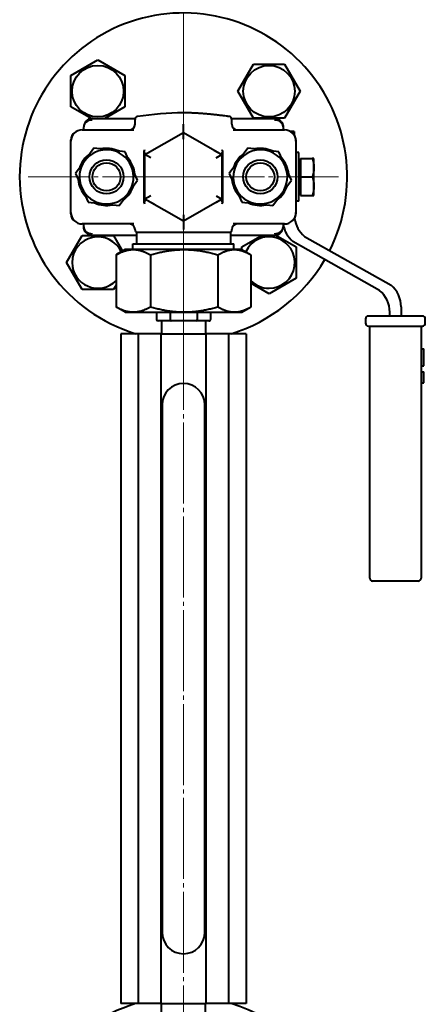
# Model space of a CAD drawing. Header units: millimetres. Extents: x -4428 to 3866, y -3426 to 3855.
# Tile 66 of 191: x -2623 to -2480, y 2452 to 2798. Entities that reach past the tile are written whole.
import ezdxf

# ---------------------------------------------------------------- set-up
doc = ezdxf.new("R2010")
doc.units = ezdxf.units.MM
doc.linetypes.add('K5LT_AXLED', pattern=[32.912189, 28.412189, -1.5, 1.5, -1.5])
doc.linetypes.add('K5LT_BASIC', pattern=[0])
doc.layers.add('Системный слой', color=7, linetype='Continuous')

# ---------------------------------------------------------------- blocks, each defined once
blk = doc.blocks.new('U1')
at = {"layer": 'Системный слой', "color": 30, "linetype": 'K5LT_AXLED', "lineweight": 20, "true_color": 0xff8000}
blk.add_line((-2565.34, 2397.57), (-2565.34, 3052.84), dxfattribs=at)
blk = doc.blocks.new('U2')
at = {"layer": 'Системный слой', "color": 30, "linetype": 'K5LT_AXLED', "lineweight": 20, "true_color": 0xff8000}
for q in [(-2565.34, 2797.07), (-2619.84, 2742.57), (-2510.84, 2742.57), (-2565.34, 2688.07)]:
    blk.add_line((-2565.34, 2742.57), q, dxfattribs=at)
blk = doc.blocks.new('U0')
at = {"layer": 'Системный слой', "color": 150, "linetype": 'K5LT_BASIC', "lineweight": 40, "true_color": 0x0080ff}
for p, q in [((-2604.89, 2778.11), (-2595.39, 2783.59)), ((-2595.39, 2783.59), (-2585.89, 2778.11)), ((-2546.25, 2772.62), (-2540.77, 2782.12)), ((-2540.77, 2782.12), (-2529.8, 2782.12)), ((-2529.8, 2782.12), (-2524.31, 2772.62)), ((-2604.89, 2767.14), (-2604.89, 2778.11)), ((-2585.89, 2778.11), (-2585.89, 2767.14)), ((-2540.77, 2763.12), (-2546.25, 2772.62)), ((-2524.31, 2772.62), (-2529.8, 2763.12)), ((-2597.79, 2763.04), (-2604.89, 2767.14)), ((-2585.89, 2767.14), (-2592.93, 2763.07)), ((-2529.8, 2763.12), (-2540.77, 2763.12)), ((-2600.34, 2759.07), (-2600.34, 2760.07)), ((-2597.34, 2763.07), (-2582.27, 2763.07)), ((-2582.34, 2761.07), (-2582.34, 2762.71)), ((-2548.4, 2763.07), (-2533.34, 2763.07)), ((-2548.34, 2761.07), (-2548.34, 2762.71)), ((-2530.34, 2760.07), (-2530.34, 2759.07)), ((-2600.84, 2759.07), (-2582.79, 2759.07)), ((-2578.84, 2750.37), (-2565.34, 2758.16)), ((-2565.34, 2758.16), (-2551.84, 2750.37)), ((-2565.34, 2755.85), (-2565.34, 2758.16)), ((-2547.88, 2759.07), (-2529.84, 2759.07)), ((-2526.42, 2758.44), (-2527.68, 2758.44)), ((-2526.42, 2758.44), (-2526.42, 2757.35)), ((-2604.84, 2729.57), (-2604.84, 2755.57)), ((-2604.84, 2730.07), (-2604.84, 2755.07)), ((-2525.84, 2755.57), (-2525.84, 2729.57)), ((-2525.84, 2755.07), (-2525.84, 2730.07)), ((-2596.75, 2752.62), (-2599.99, 2748.2)), ((-2591.3, 2752.02), (-2596.75, 2752.62)), ((-2585.84, 2751.41), (-2591.3, 2752.02)), ((-2583.64, 2746.39), (-2585.84, 2751.41)), ((-2579.1, 2733.62), (-2579.1, 2751.53)), ((-2578.84, 2750.37), (-2577.33, 2751.23)), ((-2578.84, 2750.37), (-2578.84, 2750.75)), ((-2576.84, 2749.21), (-2578.84, 2750.37)), ((-2578.84, 2750.37), (-2578.84, 2750.37)), ((-2578.84, 2734.78), (-2578.84, 2750.37)), ((-2577.33, 2751.23), (-2577.34, 2751.23)), ((-2554.61, 2751.97), (-2551.84, 2750.37)), ((-2553.84, 2749.21), (-2551.84, 2750.37)), ((-2551.84, 2750.75), (-2551.84, 2750.37)), ((-2551.84, 2750.37), (-2551.84, 2734.78)), ((-2551.58, 2751.53), (-2551.58, 2733.62)), ((-2542.75, 2752.62), (-2545.99, 2748.2)), ((-2537.3, 2752.02), (-2542.75, 2752.62)), ((-2531.84, 2751.41), (-2537.3, 2752.02)), ((-2529.64, 2746.39), (-2531.84, 2751.41)), ((-2524.82, 2751.07), (-2525.84, 2751.07)), ((-2524.82, 2742.57), (-2524.82, 2751.07)), ((-2599.99, 2748.2), (-2603.24, 2743.77)), ((-2581.43, 2741.37), (-2583.64, 2746.39)), ((-2545.99, 2748.2), (-2549.24, 2743.77)), ((-2527.43, 2741.37), (-2529.64, 2746.39)), ((-2524.22, 2748.39), (-2524.82, 2748.39)), ((-2524.22, 2749.07), (-2520.1, 2749.07)), ((-2524.22, 2749.07), (-2524.22, 2742.57)), ((-2519.52, 2749.07), (-2520.1, 2749.07)), ((-2519.52, 2745.82), (-2519.52, 2749.07)), ((-2519.52, 2739.32), (-2519.52, 2745.82)), ((-2603.24, 2743.77), (-2601.03, 2738.75)), ((-2549.24, 2743.77), (-2547.03, 2738.75)), ((-2524.82, 2734.07), (-2524.82, 2742.57)), ((-2524.22, 2742.57), (-2524.22, 2736.07)), ((-2524.22, 2742.57), (-2520.1, 2742.57)), ((-2584.68, 2736.95), (-2581.43, 2741.37)), ((-2530.68, 2736.95), (-2527.43, 2741.37)), ((-2519.52, 2736.07), (-2519.52, 2739.32)), ((-2601.03, 2738.75), (-2598.83, 2733.73)), ((-2587.93, 2732.53), (-2584.68, 2736.95)), ((-2576.84, 2735.93), (-2578.84, 2734.78)), ((-2553.84, 2735.93), (-2551.84, 2734.78)), ((-2547.03, 2738.75), (-2544.83, 2733.73)), ((-2533.93, 2732.53), (-2530.68, 2736.95)), ((-2524.22, 2736.76), (-2524.82, 2736.76)), ((-2524.22, 2736.07), (-2520.1, 2736.07)), ((-2520.1, 2736.07), (-2519.52, 2736.07)), ((-2598.83, 2733.73), (-2593.38, 2733.13)), ((-2593.38, 2733.13), (-2587.93, 2732.53)), ((-2575.51, 2732.86), (-2578.84, 2734.78)), ((-2565.34, 2726.98), (-2578.84, 2734.78)), ((-2578.84, 2734.39), (-2578.84, 2734.78)), ((-2551.84, 2734.78), (-2565.34, 2726.98)), ((-2551.84, 2734.78), (-2553.89, 2733.59)), ((-2553.89, 2733.59), (-2553.88, 2733.6)), ((-2551.84, 2734.78), (-2551.84, 2734.78)), ((-2551.84, 2734.78), (-2551.84, 2734.39)), ((-2544.83, 2733.73), (-2539.38, 2733.13)), ((-2539.38, 2733.13), (-2533.93, 2732.53)), ((-2524.82, 2734.07), (-2525.84, 2734.07)), ((-2565.34, 2729.29), (-2565.34, 2726.98)), ((-2582.79, 2726.07), (-2600.84, 2726.07)), ((-2600.34, 2725.07), (-2600.34, 2726.07)), ((-2529.84, 2726.07), (-2547.88, 2726.07)), ((-2530.34, 2726.07), (-2530.34, 2725.07)), ((-2606.36, 2712.52), (-2600.87, 2722.02)), ((-2600.87, 2722.02), (-2589.9, 2722.02)), ((-2597.34, 2722.07), (-2581.84, 2722.07)), ((-2589.9, 2722.02), (-2586.74, 2716.55)), ((-2582.34, 2723.94), (-2582.34, 2724.07)), ((-2581.84, 2723.07), (-2581.84, 2719.07)), ((-2548.84, 2723.07), (-2581.84, 2723.07)), ((-2548.84, 2723.07), (-2548.84, 2719.07)), ((-2548.84, 2722.07), (-2533.34, 2722.07)), ((-2548.34, 2723.94), (-2548.34, 2724.07)), ((-2544.78, 2718.01), (-2537.74, 2722.07)), ((-2532.89, 2722.11), (-2525.78, 2718.01)), ((-2522.87, 2721.7), (-2492.45, 2704.61)), ((-2583.09, 2719.07), (-2565.11, 2719.07)), ((-2583.09, 2717.07), (-2583.09, 2719.07)), ((-2565.11, 2719.07), (-2547.59, 2719.07)), ((-2547.59, 2717.07), (-2547.59, 2719.07)), ((-2496.45, 2702.75), (-2526.87, 2719.85)), ((-2589.01, 2715.24), (-2589.01, 2696.9)), ((-2585.84, 2717.07), (-2588.84, 2715.34)), ((-2582.96, 2717.07), (-2585.84, 2717.07)), ((-2565.08, 2717.07), (-2582.96, 2717.07)), ((-2576.91, 2715.24), (-2576.91, 2696.9)), ((-2547.45, 2717.07), (-2565.08, 2717.07)), ((-2553.24, 2715.24), (-2553.24, 2696.9)), ((-2544.84, 2717.07), (-2547.45, 2717.07)), ((-2544.84, 2717.07), (-2541.83, 2715.34)), ((-2544.78, 2717.04), (-2544.78, 2718.01)), ((-2541.67, 2715.24), (-2541.67, 2696.9)), ((-2525.78, 2718.01), (-2525.78, 2707.04)), ((-2600.87, 2703.02), (-2606.36, 2712.52)), ((-2589.01, 2704.58), (-2589.9, 2703.02)), ((-2535.28, 2701.55), (-2541.67, 2705.24)), ((-2525.78, 2707.04), (-2535.28, 2701.55)), ((-2589.9, 2703.02), (-2600.87, 2703.02)), ((-2585.84, 2695.07), (-2588.84, 2696.81)), ((-2585.84, 2695.07), (-2582.96, 2695.07)), ((-2582.96, 2695.07), (-2565.08, 2695.07)), ((-2574.84, 2695.07), (-2574.84, 2692.57)), ((-2569.98, 2695.07), (-2569.98, 2692.57)), ((-2565.08, 2695.07), (-2547.45, 2695.07)), ((-2560.48, 2695.07), (-2560.48, 2692.57)), ((-2555.84, 2695.07), (-2555.84, 2692.57)), ((-2547.45, 2695.07), (-2544.84, 2695.07)), ((-2544.84, 2695.07), (-2541.83, 2696.81)), ((-2492.91, 2693.76), (-2492.91, 2695.12)), ((-2488.91, 2696.97), (-2488.91, 2693.76)), ((-2572.28, 2692.07), (-2574.26, 2692.07)), ((-2573.09, 2692.07), (-2573.09, 2687.57)), ((-2571.68, 2692.07), (-2572.28, 2692.07)), ((-2569.7, 2692.07), (-2571.68, 2692.07)), ((-2565.83, 2692.07), (-2569.7, 2692.07)), ((-2564.65, 2692.07), (-2565.83, 2692.07)), ((-2560.78, 2692.07), (-2564.65, 2692.07)), ((-2558.89, 2692.07), (-2560.78, 2692.07)), ((-2558.31, 2692.07), (-2558.89, 2692.07)), ((-2556.41, 2692.07), (-2558.31, 2692.07)), ((-2557.59, 2692.07), (-2557.59, 2687.57)), ((-2501.41, 2692.76), (-2501.41, 2691.26)), ((-2481.41, 2693.76), (-2500.41, 2693.76)), ((-2480.41, 2691.26), (-2480.41, 2692.76)), ((-2587.34, 2687.57), (-2587.34, 2452.57)), ((-2581.21, 2687.57), (-2587.34, 2687.57)), ((-2573.22, 2687.57), (-2581.21, 2687.57)), ((-2581.21, 2687.57), (-2581.21, 2452.57)), ((-2573.22, 2687.57), (-2573.22, 2452.57)), ((-2573.22, 2687.57), (-2557.46, 2687.57)), ((-2549.46, 2687.57), (-2557.46, 2687.57)), ((-2557.46, 2687.57), (-2557.46, 2452.57)), ((-2549.46, 2687.57), (-2549.46, 2452.57)), ((-2543.34, 2687.57), (-2549.46, 2687.57)), ((-2543.34, 2687.57), (-2543.34, 2452.57)), ((-2500.41, 2690.26), (-2499.91, 2690.26)), ((-2499.91, 2601.76), (-2499.91, 2690.26)), ((-2499.91, 2690.26), (-2481.91, 2690.26)), ((-2481.91, 2690.26), (-2481.41, 2690.26)), ((-2481.91, 2690.26), (-2481.91, 2601.76)), ((-2481.91, 2682.26), (-2480.91, 2682.26)), ((-2480.91, 2676.26), (-2480.91, 2682.26)), ((-2481.91, 2676.26), (-2480.91, 2676.26)), ((-2481.91, 2674.13), (-2480.91, 2674.13)), ((-2480.91, 2674.11), (-2480.91, 2674.13)), ((-2480.91, 2672.44), (-2480.91, 2674.11)), ((-2481.91, 2670.38), (-2480.91, 2670.38)), ((-2480.91, 2672.08), (-2480.91, 2672.44)), ((-2480.91, 2670.4), (-2480.91, 2672.08)), ((-2480.91, 2670.38), (-2480.91, 2670.4)), ((-2572.84, 2662.57), (-2572.84, 2477.57)), ((-2557.84, 2477.57), (-2557.84, 2662.57)), ((-2482.91, 2600.76), (-2498.91, 2600.76)), ((-2581.21, 2452.57), (-2587.34, 2452.57)), ((-2573.22, 2452.57), (-2581.21, 2452.57)), ((-2573.22, 2452.57), (-2557.46, 2452.57)), ((-2573.09, 2448.07), (-2573.09, 2452.57)), ((-2557.59, 2448.07), (-2557.59, 2452.57)), ((-2549.46, 2452.57), (-2557.46, 2452.57)), ((-2543.34, 2452.57), (-2549.46, 2452.57))]:
    blk.add_line(p, q, dxfattribs=at)
for centre, radius in [((-2595.39, 2772.62), 9.03), ((-2535.28, 2772.62), 9.03), ((-2592.34, 2742.57), 6), ((-2592.34, 2742.57), 6), ((-2592.34, 2742.57), 4.93), ((-2538.34, 2742.57), 6), ((-2538.34, 2742.57), 6), ((-2538.34, 2742.57), 4.93)]:
    blk.add_circle(centre, radius, dxfattribs=at)
for centre, radius, start, end in [((-2565.34, 2742.57), 57.5, 333.2692, 180), ((-2581.34, 2762.71), 1, 98.4751, 180), ((-2562.6, 2636.96), 128.14, 91.2242, 98.4751), ((-2549.34, 2762.71), 1, 0, 81.5249), ((-2597.34, 2760.07), 3, 90, 141.0781), ((-2584.34, 2761.07), 2, 270, 0), ((-2546.34, 2761.07), 2, 180, 270), ((-2533.34, 2760.07), 3, 38.9272, 90), ((-2600.84, 2755.07), 4, 90, 180), ((-2601.84, 2755.57), 3, 122.4341, 180), ((-2529.84, 2755.07), 4, 0, 90), ((-2528.84, 2755.57), 3, 0, 57.566), ((-2592.34, 2742.57), 10, 125.5142, 161.904), ((-2592.34, 2742.57), 9.5, 83.7091, 143.7091), ((-2592.34, 2742.57), 10, 65.5142, 101.904), ((-2592.34, 2742.57), 9.5, 23.7091, 83.7091), ((-2538.34, 2742.57), 10, 125.5142, 161.904), ((-2538.34, 2742.57), 9.5, 83.7091, 143.7091), ((-2538.34, 2742.57), 10, 65.5142, 101.904), ((-2538.34, 2742.57), 9.5, 23.7091, 83.7091), ((-2592.34, 2742.57), 9.5, 143.7091, 203.7091), ((-2592.34, 2742.57), 10, 5.5142, 41.904), ((-2592.34, 2742.57), 9.5, 323.7091, 23.7091), ((-2538.34, 2742.57), 9.5, 143.7091, 203.7091), ((-2538.34, 2742.57), 10, 5.5142, 41.904), ((-2538.34, 2742.57), 9.5, 323.7091, 23.7091), ((-2565.34, 2742.57), 57.5, 180, 253.0426), ((-2592.34, 2742.57), 10, 185.5142, 221.904), ((-2592.34, 2742.57), 10, 305.5142, 341.904), ((-2538.34, 2742.57), 10, 185.5142, 221.904), ((-2538.34, 2742.57), 10, 305.5142, 341.904), ((-2592.34, 2742.57), 9.5, 203.7091, 263.7091), ((-2592.34, 2742.57), 9.5, 263.7091, 323.7091), ((-2538.34, 2742.57), 9.5, 203.7091, 263.7091), ((-2538.34, 2742.57), 9.5, 263.7091, 323.7091), ((-2592.34, 2742.57), 10, 245.5142, 281.904), ((-2538.34, 2742.57), 10, 245.5142, 281.904), ((-2600.84, 2730.07), 4, 180, 270), ((-2601.84, 2729.57), 3, 180, 237.566), ((-2529.84, 2730.07), 4, 270, 0), ((-2528.84, 2729.57), 3, 302.4339, 0), ((-2584.34, 2724.07), 2, 0, 90), ((-2546.34, 2724.07), 2, 90, 180), ((-2520.42, 2727.49), 10, 188.1271, 229.8073), ((-2516.42, 2729.34), 10, 188.0605, 229.8073), ((-2597.34, 2725.07), 3, 218.9272, 270), ((-2581.34, 2723.94), 1, 180, 240), ((-2549.34, 2723.94), 1, 300, 0), ((-2533.34, 2725.07), 3, 270, 321.0781), ((-2595.39, 2712.52), 9.03, 24.6988, 180), ((-2535.28, 2712.52), 9.03, 270, 155.3012), ((-2595.39, 2712.52), 9.03, 180, 315.0083), ((-2565.34, 2742.57), 57.5, 286.9574, 329.7025), ((-2535.28, 2712.52), 9.03, 224.9917, 270), ((-2498.91, 2696.97), 10, 0, 49.8073), ((-2502.91, 2695.12), 10, 0, 49.8073), ((-2500.41, 2692.76), 1, 90, 180), ((-2500.41, 2691.26), 1, 180, 270), ((-2481.41, 2692.76), 1, 45, 90), ((-2481.41, 2691.26), 1, 270, 0), ((-2481.41, 2692.76), 1, 0, 45), ((-2565.34, 2662.57), 7.5, 0, 180), ((-2498.91, 2601.76), 1, 180, 270), ((-2482.91, 2601.76), 1, 270, 0), ((-2565.34, 2477.57), 7.5, 180, 0), ((-2565.34, 2397.57), 57.5, 106.9574, 180), ((-2565.34, 2397.57), 57.5, 333.2692, 73.0426)]:
    blk.add_arc(centre, radius, start, end, dxfattribs=at)
for centre, major_axis, ratio, start_param, end_param in [((-2597.34, 2760.07), (-3, 0), 0.810859, 4.712389, 6.283185), ((-2533.34, 2760.07), (-3, 0), 0.810859, 3.141593, 4.712389), ((-2597.34, 2725.07), (3, 0), 0.810859, 3.141593, 4.712389), ((-2533.34, 2725.07), (3, 0), 0.810859, 4.712389, 6.283185), ((-2574.26, 2692.57), (0.577, 0), 0.866095, 3.141593, 4.712389), ((-2569.7, 2692.57), (0, 0.5), 0.564667, 1.570796, 3.141593), ((-2560.78, 2692.57), (0, -0.5), 0.589941, 0, 1.570796), ((-2556.41, 2692.57), (-0.577, 0), 0.866095, 1.570796, 3.141593)]:
    blk.add_ellipse(centre, major_axis=major_axis, ratio=ratio, start_param=start_param, end_param=end_param, dxfattribs=at)
for points, knots in [([(-2549.19, 2763.7), (-2549.37, 2763.73), (-2549.55, 2763.76), (-2549.91, 2763.81), (-2550.09, 2763.83), (-2550.62, 2763.91), (-2550.98, 2763.96), (-2551.34, 2764), (-2551.34, 2764), (-2551.88, 2764.08), (-2552.41, 2764.14), (-2553.49, 2764.27), (-2554.02, 2764.33), (-2555.01, 2764.43), (-2555.46, 2764.48), (-2556.13, 2764.54), (-2556.36, 2764.57), (-2556.69, 2764.6), (-2556.81, 2764.61), (-2556.97, 2764.62), (-2557.03, 2764.62), (-2557.12, 2764.63), (-2557.14, 2764.63), (-2557.19, 2764.64), (-2557.2, 2764.64), (-2557.22, 2764.64), (-2557.23, 2764.64), (-2557.26, 2764.64), (-2557.29, 2764.65), (-2557.34, 2764.65), (-2557.35, 2764.65), (-2557.39, 2764.66), (-2557.42, 2764.66), (-2557.49, 2764.66), (-2557.53, 2764.67), (-2557.63, 2764.68), (-2557.69, 2764.68), (-2557.86, 2764.69), (-2557.97, 2764.7), (-2558.25, 2764.72), (-2558.42, 2764.74), (-2558.81, 2764.77), (-2559.04, 2764.78), (-2559.71, 2764.83), (-2560.16, 2764.86), (-2561.15, 2764.92), (-2561.69, 2764.94), (-2562.77, 2764.99), (-2563.31, 2765.01), (-2563.99, 2765.04), (-2564.13, 2765.04), (-2564.41, 2765.05), (-2564.55, 2765.05), (-2564.83, 2765.06), (-2564.97, 2765.06), (-2565.19, 2765.07), (-2565.26, 2765.07), (-2565.34, 2765.07)], [0, 0, 0, 0, 0.90489, 0.90489, 1.80978, 1.80978, 3.610481, 3.610481, 3.61956, 3.61956, 6.319364, 6.319364, 9.019745, 9.019745, 11.272061, 11.272061, 12.398254, 12.398254, 12.961354, 12.961354, 13.242905, 13.242905, 13.383681, 13.383681, 13.454069, 13.454069, 13.489263, 13.489263, 13.636376, 13.636376, 13.706764, 13.706764, 13.84754, 13.84754, 14.058703, 14.058703, 14.340254, 14.340254, 14.903355, 14.903355, 15.748007, 15.748007, 16.874211, 16.874211, 19.126526, 19.126526, 21.826906, 21.826906, 24.526709, 24.526709, 25.226938, 25.226938, 25.927166, 25.927166, 26.627395, 26.627395, 27, 27, 27, 27]), ([(-2599.67, 2761.96), (-2599.68, 2761.95), (-2599.68, 2761.94), (-2599.71, 2761.91), (-2599.73, 2761.88), (-2599.79, 2761.8), (-2599.83, 2761.75), (-2599.93, 2761.58), (-2599.99, 2761.46), (-2600.11, 2761.22), (-2600.16, 2761.09), (-2600.24, 2760.84), (-2600.27, 2760.7), (-2600.32, 2760.44), (-2600.33, 2760.31), (-2600.34, 2760.15), (-2600.34, 2760.13), (-2600.34, 2760.1), (-2600.34, 2760.09), (-2600.34, 2760.09), (-2600.34, 2760.08), (-2600.34, 2760.08), (-2600.34, 2760.08), (-2600.34, 2760.08), (-2600.34, 2760.08), (-2600.34, 2760.08), (-2600.34, 2760.08), (-2600.34, 2760.08), (-2600.34, 2760.08), (-2600.34, 2760.08), (-2600.34, 2760.08), (-2600.34, 2760.08), (-2600.34, 2760.08), (-2600.34, 2760.08), (-2600.34, 2760.08), (-2600.34, 2760.08), (-2600.34, 2760.08), (-2600.34, 2760.08), (-2600.34, 2760.07), (-2600.34, 2760.07)], [0.139253, 0.139253, 0.139253, 0.139253, 0.557012, 0.557012, 2.088794, 2.088794, 5.013105, 5.013105, 10.847188, 10.847188, 17.047188, 17.047188, 23.247188, 23.247188, 29.447188, 29.447188, 30.431266, 30.431266, 30.764335, 30.764335, 30.847602, 30.847602, 30.868419, 30.868419, 30.873623, 30.873623, 30.878827, 30.878827, 30.883524, 30.883524, 30.88964, 30.88964, 30.894479, 30.894479, 30.901603, 30.901603, 30.925392, 30.925392, 31, 31, 31, 31]), ([(-2599.67, 2761.95), (-2599.67, 2761.95), (-2599.67, 2761.95), (-2599.68, 2761.95), (-2599.68, 2761.95), (-2599.68, 2761.94), (-2599.68, 2761.94), (-2599.69, 2761.94), (-2599.69, 2761.93), (-2599.7, 2761.92), (-2599.71, 2761.91), (-2599.73, 2761.88), (-2599.74, 2761.87), (-2599.78, 2761.81), (-2599.8, 2761.78), (-2599.87, 2761.67), (-2599.92, 2761.6), (-2600.02, 2761.41), (-2600.08, 2761.29), (-2600.18, 2761.03), (-2600.22, 2760.9), (-2600.28, 2760.64), (-2600.31, 2760.51), (-2600.33, 2760.28), (-2600.33, 2760.18), (-2600.34, 2760.08), (-2600.34, 2760.07), (-2600.34, 2760.07)], [0.058736, 0.058736, 0.058736, 0.058736, 0.067847, 0.067847, 0.107191, 0.107191, 0.170142, 0.170142, 0.288176, 0.288176, 0.524244, 0.524244, 0.989752, 0.989752, 1.911658, 1.911658, 3.72399, 3.72399, 6.72399, 6.72399, 9.72399, 9.72399, 12.72399, 12.72399, 14.948754, 14.948754, 15, 15, 15, 15]), ([(-2565.34, 2758.16), (-2565.34, 2758.16), (-2565.34, 2758.22), (-2565.34, 2758.43), (-2565.34, 2758.58), (-2565.34, 2758.78), (-2565.34, 2758.8), (-2565.34, 2759.05), (-2565.34, 2759.33), (-2565.34, 2759.86), (-2565.34, 2760.08), (-2565.34, 2760.55), (-2565.34, 2760.8), (-2565.34, 2761.05)], [0, 0, 0, 0, 0.0851567, 0.0851567, 0.1686176, 0.1686176, 0.1742333, 0.1742333, 0.2768697, 0.2768697, 0.347504, 0.347504, 0.4212059, 0.4212059, 0.4212059, 0.4212059]), ([(-2531, 2761.96), (-2531, 2761.96), (-2531, 2761.95), (-2531, 2761.95), (-2531, 2761.95), (-2530.99, 2761.94), (-2530.99, 2761.94), (-2530.98, 2761.93), (-2530.98, 2761.93), (-2530.97, 2761.91), (-2530.96, 2761.9), (-2530.94, 2761.87), (-2530.92, 2761.85), (-2530.88, 2761.79), (-2530.85, 2761.75), (-2530.78, 2761.64), (-2530.73, 2761.56), (-2530.62, 2761.35), (-2530.57, 2761.23), (-2530.47, 2760.97), (-2530.43, 2760.84), (-2530.38, 2760.57), (-2530.36, 2760.44), (-2530.34, 2760.23), (-2530.34, 2760.16), (-2530.34, 2760.08), (-2530.34, 2760.07), (-2530.34, 2760.07)], [0.06973, 0.06973, 0.06973, 0.06973, 0.115883, 0.115883, 0.174415, 0.174415, 0.258033, 0.258033, 0.408546, 0.408546, 0.701208, 0.701208, 1.269807, 1.269807, 2.373553, 2.373553, 4.514131, 4.514131, 7.714131, 7.714131, 10.914131, 10.914131, 14.114131, 14.114131, 15.944133, 15.944133, 16, 16, 16, 16]), ([(-2531, 2761.95), (-2530.99, 2761.94), (-2530.97, 2761.92), (-2530.94, 2761.87), (-2530.91, 2761.84), (-2530.84, 2761.73), (-2530.79, 2761.66), (-2530.68, 2761.47), (-2530.62, 2761.35), (-2530.52, 2761.1), (-2530.47, 2760.97), (-2530.4, 2760.71), (-2530.38, 2760.58), (-2530.36, 2760.44), (-2530.36, 2760.43), (-2530.36, 2760.42), (-2530.36, 2760.41), (-2530.35, 2760.39), (-2530.35, 2760.38), (-2530.35, 2760.36), (-2530.35, 2760.35), (-2530.35, 2760.33), (-2530.35, 2760.32), (-2530.35, 2760.31), (-2530.35, 2760.3), (-2530.34, 2760.28), (-2530.34, 2760.28), (-2530.34, 2760.26), (-2530.34, 2760.26), (-2530.34, 2760.25), (-2530.34, 2760.24), (-2530.34, 2760.23), (-2530.34, 2760.22), (-2530.34, 2760.21), (-2530.34, 2760.21), (-2530.34, 2760.2), (-2530.34, 2760.2), (-2530.34, 2760.19), (-2530.34, 2760.18), (-2530.34, 2760.18), (-2530.34, 2760.17), (-2530.34, 2760.17), (-2530.34, 2760.16), (-2530.34, 2760.16), (-2530.34, 2760.15), (-2530.34, 2760.15), (-2530.34, 2760.15), (-2530.34, 2760.14), (-2530.34, 2760.14), (-2530.34, 2760.13), (-2530.34, 2760.13), (-2530.34, 2760.13), (-2530.34, 2760.12), (-2530.34, 2760.12), (-2530.34, 2760.12), (-2530.34, 2760.12), (-2530.34, 2760.11), (-2530.34, 2760.11), (-2530.34, 2760.11), (-2530.34, 2760.11), (-2530.34, 2760.11), (-2530.34, 2760.1), (-2530.34, 2760.1), (-2530.34, 2760.1), (-2530.34, 2760.1), (-2530.34, 2760.1), (-2530.34, 2760.09), (-2530.34, 2760.09), (-2530.34, 2760.09), (-2530.34, 2760.09), (-2530.34, 2760.09), (-2530.34, 2760.09), (-2530.34, 2760.09), (-2530.34, 2760.09), (-2530.34, 2760.08), (-2530.34, 2760.08), (-2530.34, 2760.08), (-2530.34, 2760.08), (-2530.34, 2760.08), (-2530.34, 2760.08), (-2530.34, 2760.08), (-2530.34, 2760.08), (-2530.34, 2760.08), (-2530.34, 2760.08), (-2530.34, 2760.08), (-2530.34, 2760.08), (-2530.34, 2760.08), (-2530.34, 2760.08), (-2530.34, 2760.08), (-2530.34, 2760.07), (-2530.34, 2760.07), (-2530.34, 2760.07), (-2530.34, 2760.07), (-2530.34, 2760.07), (-2530.34, 2760.07), (-2530.34, 2760.07)], [0.125129, 0.125129, 0.125129, 0.125129, 1.001033, 1.001033, 2.87797, 2.87797, 6.631844, 6.631844, 12.812915, 12.812915, 19.012915, 19.012915, 25.212915, 25.212915, 25.417986, 25.417986, 25.938844, 25.938844, 26.412351, 26.412351, 26.842813, 26.842813, 27.234141, 27.234141, 27.589894, 27.589894, 27.913306, 27.913306, 28.207317, 28.207317, 28.474599, 28.474599, 28.717584, 28.717584, 28.938478, 28.938478, 29.139292, 29.139292, 29.321849, 29.321849, 29.487811, 29.487811, 29.638685, 29.638685, 29.775843, 29.775843, 29.900532, 29.900532, 30.013886, 30.013886, 30.116935, 30.116935, 30.210616, 30.210616, 30.295781, 30.295781, 30.373203, 30.373203, 30.443587, 30.443587, 30.507572, 30.507572, 30.56574, 30.56574, 30.618621, 30.618621, 30.666694, 30.666694, 30.710397, 30.710397, 30.750127, 30.750127, 30.786245, 30.786245, 30.819079, 30.819079, 30.837224, 30.837224, 30.848929, 30.848929, 30.876065, 30.876065, 30.900734, 30.900734, 30.923161, 30.923161, 30.943548, 30.943548, 30.963936, 30.963936, 30.97411, 30.97411, 30.984324, 30.984324, 31, 31, 31, 31]), ([(-2579.1, 2751.53), (-2579.01, 2751.71), (-2578.94, 2751.89), (-2578.87, 2752.08), (-2578.87, 2752.08), (-2578.87, 2752.08), (-2578.87, 2752.09)], [-0.06374123, -0.06374123, -0.06374123, -0.06374123, 0, 0, 0, 0.00113329, 0.00113329, 0.00113329, 0.00113329]), ([(-2578.84, 2750.75), (-2578.84, 2750.91), (-2578.88, 2751.08), (-2578.95, 2751.25), (-2578.99, 2751.34), (-2579.04, 2751.44), (-2579.1, 2751.53)], [0, 0, 0, 0, 0.0913994, 0.0913994, 0.0913994, 0.1385751, 0.1385751, 0.1385751, 0.1385751]), ([(-2551.58, 2751.53), (-2551.63, 2751.44), (-2551.68, 2751.34), (-2551.72, 2751.25), (-2551.79, 2751.08), (-2551.84, 2750.91), (-2551.84, 2750.75)], [0.0458269, 0.0458269, 0.0458269, 0.0458269, 0.0930775, 0.0930775, 0.0930775, 0.1846222, 0.1846222, 0.1846222, 0.1846222]), ([(-2551.8, 2752.09), (-2551.8, 2752.08), (-2551.8, 2752.08), (-2551.8, 2752.08), (-2551.73, 2751.89), (-2551.66, 2751.71), (-2551.58, 2751.53)], [-0.09996948, -0.09996948, -0.09996948, -0.09996948, -0.09883599, -0.09883599, -0.09883599, -0.03511861, -0.03511861, -0.03511861, -0.03511861]), ([(-2578.84, 2734.39), (-2578.84, 2734.24), (-2578.88, 2734.07), (-2578.95, 2733.89), (-2578.99, 2733.8), (-2579.04, 2733.71), (-2579.1, 2733.62)], [-0.1846222, -0.1846222, -0.1846222, -0.1846222, -0.0930775, -0.0930775, -0.0930775, -0.0458267, -0.0458267, -0.0458267, -0.0458267]), ([(-2578.87, 2733.06), (-2578.87, 2733.06), (-2578.87, 2733.07), (-2578.87, 2733.07), (-2578.94, 2733.25), (-2579.01, 2733.43), (-2579.1, 2733.62)], [-0.0999695, -0.0999695, -0.0999695, -0.0999695, -0.09883599, -0.09883599, -0.09883599, -0.03511861, -0.03511861, -0.03511861, -0.03511861]), ([(-2551.58, 2733.62), (-2551.63, 2733.71), (-2551.68, 2733.8), (-2551.72, 2733.89), (-2551.79, 2734.07), (-2551.84, 2734.24), (-2551.84, 2734.39)], [-0.1385753, -0.1385753, -0.1385753, -0.1385753, -0.0913994, -0.0913994, -0.0913994, 0, 0, 0, 0]), ([(-2551.58, 2733.62), (-2551.66, 2733.43), (-2551.73, 2733.25), (-2551.8, 2733.07), (-2551.8, 2733.07), (-2551.8, 2733.06), (-2551.8, 2733.06)], [-0.06374123, -0.06374123, -0.06374123, -0.06374123, 0, 0, 0, 0.00113329, 0.00113329, 0.00113329, 0.00113329]), ([(-2565.34, 2726.98), (-2565.34, 2726.98), (-2565.34, 2726.93), (-2565.34, 2726.71), (-2565.34, 2726.56), (-2565.34, 2726.36), (-2565.34, 2726.35), (-2565.34, 2726.1), (-2565.34, 2725.81), (-2565.34, 2725.29), (-2565.34, 2725.06), (-2565.34, 2724.59), (-2565.34, 2724.34), (-2565.34, 2724.1)], [0, 0, 0, 0, 0.0851567, 0.0851567, 0.1686176, 0.1686176, 0.1742333, 0.1742333, 0.2768697, 0.2768697, 0.347504, 0.347504, 0.4212059, 0.4212059, 0.4212059, 0.4212059]), ([(-2599.67, 2723.19), (-2599.67, 2723.19), (-2599.67, 2723.19), (-2599.68, 2723.19), (-2599.68, 2723.2), (-2599.68, 2723.2), (-2599.68, 2723.2), (-2599.69, 2723.21), (-2599.69, 2723.22), (-2599.71, 2723.23), (-2599.71, 2723.24), (-2599.74, 2723.27), (-2599.75, 2723.29), (-2599.79, 2723.35), (-2599.82, 2723.39), (-2599.9, 2723.51), (-2599.94, 2723.59), (-2600.05, 2723.79), (-2600.11, 2723.92), (-2600.2, 2724.18), (-2600.24, 2724.31), (-2600.3, 2724.57), (-2600.32, 2724.7), (-2600.33, 2724.91), (-2600.33, 2724.99), (-2600.34, 2725.07), (-2600.34, 2725.07), (-2600.34, 2725.07)], [0.06973, 0.06973, 0.06973, 0.06973, 0.115883, 0.115883, 0.174415, 0.174415, 0.258033, 0.258033, 0.408546, 0.408546, 0.701208, 0.701208, 1.269807, 1.269807, 2.373553, 2.373553, 4.514131, 4.514131, 7.714131, 7.714131, 10.914131, 10.914131, 14.114131, 14.114131, 15.944069, 15.944069, 16, 16, 16, 16]), ([(-2599.67, 2723.19), (-2599.69, 2723.21), (-2599.7, 2723.22), (-2599.74, 2723.27), (-2599.76, 2723.31), (-2599.83, 2723.41), (-2599.88, 2723.48), (-2599.99, 2723.67), (-2600.05, 2723.79), (-2600.16, 2724.05), (-2600.2, 2724.18), (-2600.27, 2724.44), (-2600.3, 2724.57), (-2600.31, 2724.71), (-2600.31, 2724.71), (-2600.32, 2724.73), (-2600.32, 2724.74), (-2600.32, 2724.76), (-2600.32, 2724.77), (-2600.32, 2724.79), (-2600.32, 2724.8), (-2600.33, 2724.81), (-2600.33, 2724.82), (-2600.33, 2724.84), (-2600.33, 2724.85), (-2600.33, 2724.86), (-2600.33, 2724.87), (-2600.33, 2724.88), (-2600.33, 2724.89), (-2600.33, 2724.9), (-2600.33, 2724.9), (-2600.33, 2724.92), (-2600.33, 2724.92), (-2600.33, 2724.93), (-2600.33, 2724.94), (-2600.33, 2724.94), (-2600.33, 2724.95), (-2600.33, 2724.96), (-2600.33, 2724.96), (-2600.33, 2724.97), (-2600.33, 2724.97), (-2600.33, 2724.98), (-2600.34, 2724.98), (-2600.34, 2724.99), (-2600.34, 2724.99), (-2600.34, 2725), (-2600.34, 2725), (-2600.34, 2725), (-2600.34, 2725.01), (-2600.34, 2725.01), (-2600.34, 2725.01), (-2600.34, 2725.02), (-2600.34, 2725.02), (-2600.34, 2725.02), (-2600.34, 2725.03), (-2600.34, 2725.03), (-2600.34, 2725.03), (-2600.34, 2725.03), (-2600.34, 2725.04), (-2600.34, 2725.04), (-2600.34, 2725.04), (-2600.34, 2725.04), (-2600.34, 2725.04), (-2600.34, 2725.05), (-2600.34, 2725.05), (-2600.34, 2725.05), (-2600.34, 2725.05), (-2600.34, 2725.05), (-2600.34, 2725.05), (-2600.34, 2725.05), (-2600.34, 2725.06), (-2600.34, 2725.06), (-2600.34, 2725.06), (-2600.34, 2725.06), (-2600.34, 2725.06), (-2600.34, 2725.06), (-2600.34, 2725.06), (-2600.34, 2725.06), (-2600.34, 2725.06), (-2600.34, 2725.06), (-2600.34, 2725.06), (-2600.34, 2725.06), (-2600.34, 2725.07), (-2600.34, 2725.07), (-2600.34, 2725.07), (-2600.34, 2725.07), (-2600.34, 2725.07), (-2600.34, 2725.07), (-2600.34, 2725.07), (-2600.34, 2725.07), (-2600.34, 2725.07), (-2600.34, 2725.07), (-2600.34, 2725.07), (-2600.34, 2725.07), (-2600.34, 2725.07), (-2600.34, 2725.07)], [0.125129, 0.125129, 0.125129, 0.125129, 1.001033, 1.001033, 2.87797, 2.87797, 6.631844, 6.631844, 12.812915, 12.812915, 19.012915, 19.012915, 25.212915, 25.212915, 25.417989, 25.417989, 25.938847, 25.938847, 26.412354, 26.412354, 26.842815, 26.842815, 27.234143, 27.234143, 27.589896, 27.589896, 27.913308, 27.913308, 28.207318, 28.207318, 28.474601, 28.474601, 28.717585, 28.717585, 28.938479, 28.938479, 29.139293, 29.139293, 29.32185, 29.32185, 29.487812, 29.487812, 29.638686, 29.638686, 29.775844, 29.775844, 29.900533, 29.900533, 30.013887, 30.013887, 30.116936, 30.116936, 30.210617, 30.210617, 30.295781, 30.295781, 30.373203, 30.373203, 30.443587, 30.443587, 30.507572, 30.507572, 30.565741, 30.565741, 30.618621, 30.618621, 30.666694, 30.666694, 30.710397, 30.710397, 30.750127, 30.750127, 30.786245, 30.786245, 30.819079, 30.819079, 30.837097, 30.837097, 30.848929, 30.848929, 30.876065, 30.876065, 30.900734, 30.900734, 30.923161, 30.923161, 30.943548, 30.943548, 30.963936, 30.963936, 30.97411, 30.97411, 30.984324, 30.984324, 31, 31, 31, 31]), ([(-2531, 2723.19), (-2531, 2723.19), (-2531, 2723.19), (-2531, 2723.2), (-2531, 2723.2), (-2530.99, 2723.2), (-2530.99, 2723.2), (-2530.99, 2723.21), (-2530.98, 2723.21), (-2530.97, 2723.23), (-2530.97, 2723.24), (-2530.95, 2723.26), (-2530.93, 2723.28), (-2530.89, 2723.33), (-2530.87, 2723.37), (-2530.8, 2723.47), (-2530.76, 2723.54), (-2530.65, 2723.73), (-2530.59, 2723.86), (-2530.49, 2724.11), (-2530.45, 2724.24), (-2530.39, 2724.51), (-2530.37, 2724.64), (-2530.34, 2724.87), (-2530.34, 2724.97), (-2530.34, 2725.07), (-2530.34, 2725.07), (-2530.34, 2725.07)], [0.058736, 0.058736, 0.058736, 0.058736, 0.067847, 0.067847, 0.107191, 0.107191, 0.170142, 0.170142, 0.288176, 0.288176, 0.524244, 0.524244, 0.989752, 0.989752, 1.911658, 1.911658, 3.72399, 3.72399, 6.72399, 6.72399, 9.72399, 9.72399, 12.72399, 12.72399, 14.948754, 14.948754, 15, 15, 15, 15]), ([(-2531, 2723.19), (-2531, 2723.2), (-2530.99, 2723.2), (-2530.96, 2723.24), (-2530.94, 2723.26), (-2530.88, 2723.35), (-2530.85, 2723.4), (-2530.74, 2723.57), (-2530.68, 2723.68), (-2530.56, 2723.92), (-2530.52, 2724.05), (-2530.43, 2724.31), (-2530.4, 2724.44), (-2530.36, 2724.71), (-2530.34, 2724.84), (-2530.34, 2724.99), (-2530.34, 2725.01), (-2530.34, 2725.04), (-2530.34, 2725.05), (-2530.34, 2725.06), (-2530.34, 2725.06), (-2530.34, 2725.06), (-2530.34, 2725.06), (-2530.34, 2725.06), (-2530.34, 2725.06), (-2530.34, 2725.06), (-2530.34, 2725.06), (-2530.34, 2725.06), (-2530.34, 2725.06), (-2530.34, 2725.06), (-2530.34, 2725.07), (-2530.34, 2725.07), (-2530.34, 2725.07), (-2530.34, 2725.07), (-2530.34, 2725.07), (-2530.34, 2725.07), (-2530.34, 2725.07), (-2530.34, 2725.07), (-2530.34, 2725.07), (-2530.34, 2725.07)], [0.139253, 0.139253, 0.139253, 0.139253, 0.557012, 0.557012, 2.088794, 2.088794, 5.013105, 5.013105, 10.847188, 10.847188, 17.047188, 17.047188, 23.247188, 23.247188, 29.447188, 29.447188, 30.431266, 30.431266, 30.764335, 30.764335, 30.847602, 30.847602, 30.868419, 30.868419, 30.873623, 30.873623, 30.878827, 30.878827, 30.883524, 30.883524, 30.88964, 30.88964, 30.894479, 30.894479, 30.901603, 30.901603, 30.925392, 30.925392, 31, 31, 31, 31])]:
    blk.add_open_spline(points, degree=3, knots=knots, dxfattribs=at)
for points, weights in [([(-2520.1, 2749.07), (-2519.52, 2747.33), (-2519.52, 2745.82)], [1, 1.0379548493, 1]), ([(-2519.52, 2745.82), (-2519.52, 2744.31), (-2520.1, 2742.57)], [1, 1.0379548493, 1]), ([(-2520.1, 2742.57), (-2519.52, 2740.83), (-2519.52, 2739.32)], [1, 1.0379548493, 1]), ([(-2519.52, 2739.32), (-2519.52, 2737.81), (-2520.1, 2736.07)], [1, 1.0379548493, 1]), ([(-2589.01, 2715.24), (-2585.77, 2717.07), (-2582.96, 2717.07)], [1, 1.0379548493, 1]), ([(-2588.84, 2715.34), (-2588.92, 2715.29), (-2589.01, 2715.24)], [1.00193416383, 1.00099306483, 1]), ([(-2582.96, 2717.07), (-2580.15, 2717.07), (-2576.91, 2715.24)], [1, 1.0379548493, 1]), ([(-2576.91, 2715.24), (-2570.57, 2717.07), (-2565.08, 2717.07)], [1, 1.0379548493, 1]), ([(-2565.08, 2717.07), (-2559.58, 2717.07), (-2553.24, 2715.24)], [1, 1.0379548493, 1]), ([(-2553.24, 2715.24), (-2550.14, 2717.07), (-2547.45, 2717.07)], [1, 1.0379548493, 1]), ([(-2547.45, 2717.07), (-2544.84, 2717.07), (-2541.83, 2715.34)], [1, 1.03696178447, 1.00193416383]), ([(-2541.83, 2715.34), (-2541.75, 2715.29), (-2541.67, 2715.24)], [1.00193416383, 1.00099306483, 1]), ([(-2582.96, 2695.07), (-2585.77, 2695.07), (-2589.01, 2696.9)], [1, 1.0379548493, 1]), ([(-2589.01, 2696.9), (-2588.92, 2696.85), (-2588.84, 2696.81)], [1, 1.00099206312, 1.00193226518]), ([(-2576.91, 2696.9), (-2580.15, 2695.07), (-2582.96, 2695.07)], [1, 1.0379548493, 1]), ([(-2565.08, 2695.07), (-2570.57, 2695.07), (-2576.91, 2696.9)], [1, 1.0379548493, 1]), ([(-2553.24, 2696.9), (-2559.58, 2695.07), (-2565.08, 2695.07)], [1, 1.0379548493, 1]), ([(-2547.45, 2695.07), (-2550.14, 2695.07), (-2553.24, 2696.9)], [1, 1.0379548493, 1]), ([(-2541.83, 2696.81), (-2544.84, 2695.07), (-2547.45, 2695.07)], [1.00193226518, 1.03696278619, 1]), ([(-2541.67, 2696.9), (-2541.75, 2696.85), (-2541.83, 2696.81)], [1, 1.00099206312, 1.00193226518])]:
    blk.add_rational_spline(points, weights, degree=2, dxfattribs=at)
at = {"layer": 'Системный слой'}
for name in ['U1', 'U2']:
    blk.add_blockref(name, (0, 0), dxfattribs=at)

msp = doc.modelspace()

# ---------------------------------------------------------------- block references
at = {"layer": 'Системный слой'}
msp.add_blockref('U0', (0, 0), dxfattribs=at)

doc.saveas('drawing.dxf')
